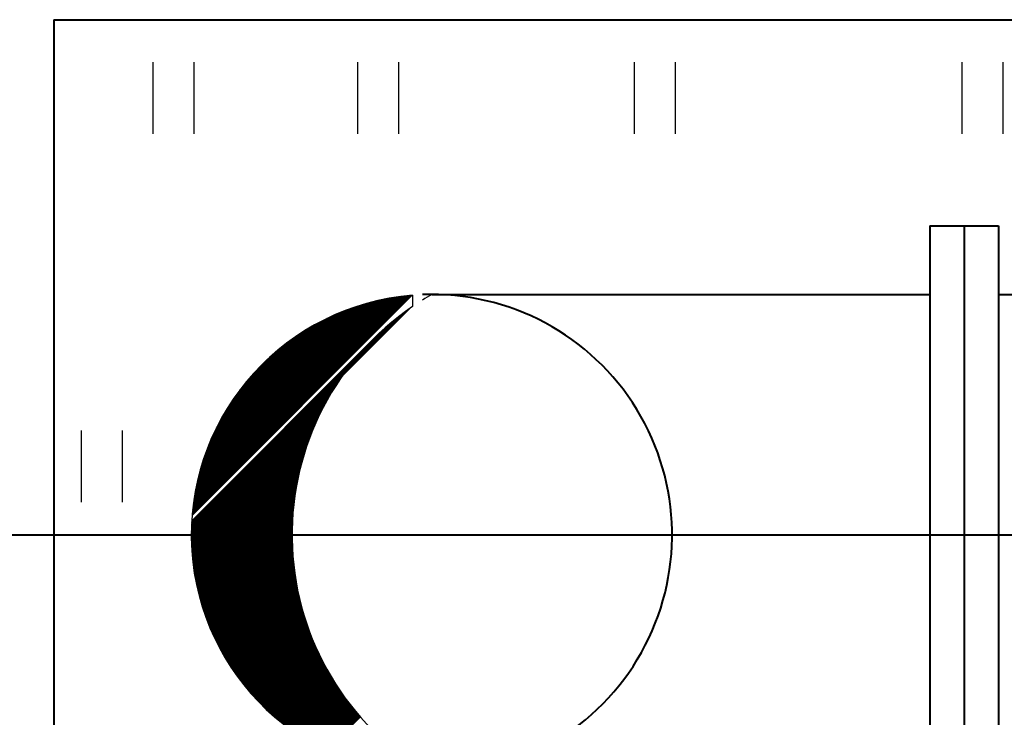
# Model space of a CAD drawing. Header units: millimetres. Extents: x -3143211 to -2549809, y 1060331 to 1341741.
# Tile 13 of 131: x -3052178 to -3048050, y 1085897 to 1088822. Entities that reach past the tile are written whole.
import ezdxf

# ---------------------------------------------------------------- set-up
doc = ezdxf.new("R2010")
doc.units = ezdxf.units.MM
doc.layers.add('7', color=2, linetype='Continuous')
doc.layers.add('8', color=2, linetype='Continuous')

msp = doc.modelspace()

# ---------------------------------------------------------------- linework, layer by layer
at = {"lineweight": 40}
for p, q in [((-3052034.528, 1088821.59191), (-3044258.528, 1088821.59191)), ((-3052034.528, 1088821.59191), (-3052034.528, 1084501.59191)), ((-3048362.528, 1087957.59191), (-3048362.528, 1085365.59191)), ((-3048362.528, 1087957.59191), (-3048074.528, 1087957.59191)), ((-3048218.528, 1087957.59191), (-3048218.528, 1085365.59191)), ((-3048074.528, 1087957.59191), (-3048074.528, 1085365.59191)), ((-3050450.528, 1087669.59191), (-3048362.528, 1087669.59191)), ((-3048074.528, 1087669.59191), (-3047233.11501, 1087669.59191)), ((-3052846.83815, 1086661.59191), (-3030492.82448, 1086661.59191))]:
    msp.add_line(p, q, dxfattribs=at)
at = {"color": 188}
for p, q in [((-3051455.24134, 1086742.92518), (-3050531.86127, 1087666.30525)), ((-3051455.01293, 1086745.69918), (-3050534.63527, 1087666.07684)), ((-3051454.77607, 1086748.48162), (-3050537.41771, 1087665.83998)), ((-3051454.53068, 1086751.2726), (-3050540.20869, 1087665.59459)), ((-3051454.27668, 1086754.07219), (-3050543.00828, 1087665.34059)), ((-3051454.01397, 1086756.88047), (-3050545.81656, 1087665.07788)), ((-3051453.74248, 1086759.69755), (-3050548.63364, 1087664.80639)), ((-3051453.4621, 1086762.52351), (-3050551.4596, 1087664.52601)), ((-3051453.17276, 1086765.35844), (-3050554.29453, 1087664.23667)), ((-3051452.87435, 1086768.20244), (-3050557.13853, 1087663.93826)), ((-3051452.56678, 1086771.05559), (-3050559.99168, 1087663.63069)), ((-3051452.24994, 1086773.91801), (-3050562.8541, 1087663.31385)), ((-3051451.92375, 1086776.78978), (-3050565.72587, 1087662.98766)), ((-3051451.5881, 1086779.67102), (-3050568.60711, 1087662.65201)), ((-3051451.24289, 1086782.56182), (-3050571.49791, 1087662.3068)), ((-3051450.888, 1086785.46229), (-3050574.39838, 1087661.95191)), ((-3051450.52334, 1086788.37254), (-3050577.30863, 1087661.58725)), ((-3051450.14879, 1086791.29267), (-3050580.22876, 1087661.2127)), ((-3051449.76423, 1086794.22281), (-3050583.1589, 1087660.82814)), ((-3051449.36956, 1086797.16306), (-3050586.09916, 1087660.43347)), ((-3051448.96466, 1086800.11355), (-3050589.04964, 1087660.02857)), ((-3051448.5494, 1086803.0744), (-3050592.01049, 1087659.61331)), ((-3051448.12366, 1086806.04572), (-3050594.98181, 1087659.18757)), ((-3051447.68732, 1086809.02765), (-3050597.96374, 1087658.75123)), ((-3051447.24025, 1086812.0203), (-3050600.95639, 1087658.30416)), ((-3051446.78231, 1086815.02382), (-3050603.95991, 1087657.84622)), ((-3051446.31338, 1086818.03834), (-3050606.97443, 1087657.37729)), ((-3051445.83331, 1086821.06399), (-3050610.00008, 1087656.89722)), ((-3051445.34197, 1086824.10092), (-3050613.03701, 1087656.40588)), ((-3051444.8392, 1086827.14927), (-3050616.08536, 1087655.90311)), ((-3051444.32487, 1086830.20919), (-3050619.14528, 1087655.38878)), ((-3051443.79882, 1086833.28082), (-3050622.21691, 1087654.86273)), ((-3051443.2609, 1086836.36433), (-3050625.30042, 1087654.32481)), ((-3051442.71095, 1086839.45986), (-3050628.39595, 1087653.77486)), ((-3051442.1488, 1086842.5676), (-3050631.50369, 1087653.21271)), ((-3051441.57429, 1086845.68769), (-3050634.62378, 1087652.6382)), ((-3051440.98725, 1086848.82031), (-3050637.7564, 1087652.05116)), ((-3051440.38751, 1086851.96564), (-3050640.90173, 1087651.45142)), ((-3051439.77488, 1086855.12385), (-3050644.05994, 1087650.83879)), ((-3051439.14919, 1086858.29513), (-3050647.23122, 1087650.2131)), ((-3051438.51023, 1086861.47967), (-3050650.41576, 1087649.57414)), ((-3051437.85783, 1086864.67766), (-3050653.61375, 1087648.92174)), ((-3051437.19177, 1086867.8893), (-3050656.82539, 1087648.25568)), ((-3051436.51186, 1086871.1148), (-3050660.05089, 1087647.57577)), ((-3051435.81788, 1086874.35436), (-3050663.29045, 1087646.88179)), ((-3051435.10962, 1086877.6082), (-3050666.54429, 1087646.17353)), ((-3051434.38686, 1086880.87655), (-3050669.81264, 1087645.45077)), ((-3051433.64936, 1086884.15963), (-3050673.09572, 1087644.71327)), ((-3051432.8969, 1086887.45767), (-3050676.39376, 1087643.96081)), ((-3051432.12924, 1086890.77092), (-3050679.70702, 1087643.19315)), ((-3051431.34611, 1086894.09964), (-3050683.03573, 1087642.41002)), ((-3051430.54727, 1086897.44406), (-3050686.38015, 1087641.61118)), ((-3051429.73245, 1086900.80446), (-3050689.74055, 1087640.79636)), ((-3051428.90139, 1086904.18111), (-3050693.1172, 1087639.9653)), ((-3051428.05379, 1086907.57429), (-3050696.51038, 1087639.1177)), ((-3051427.18938, 1086910.98429), (-3050699.92038, 1087638.25329)), ((-3051426.30785, 1086914.4114), (-3050703.34749, 1087637.37176)), ((-3051425.40889, 1086917.85595), (-3050706.79204, 1087636.4728)), ((-3051424.49219, 1086921.31823), (-3050710.25432, 1087635.5561)), ((-3051423.55742, 1086924.79858), (-3050713.73467, 1087634.62133)), ((-3051422.60424, 1086928.29735), (-3050717.23344, 1087633.66815)), ((-3051421.6323, 1086931.81488), (-3050720.75097, 1087632.69621)), ((-3051420.64123, 1086935.35153), (-3050724.28762, 1087631.70514)), ((-3051419.63066, 1086938.90768), (-3050727.84377, 1087630.69457)), ((-3051418.60021, 1086942.48372), (-3050731.41981, 1087629.66412)), ((-3051417.54946, 1086946.08005), (-3050735.01614, 1087628.61337)), ((-3051416.478, 1086949.69709), (-3050738.63318, 1087627.54191)), ((-3051415.38541, 1086953.33527), (-3050742.27136, 1087626.44932)), ((-3051414.27122, 1086956.99504), (-3050745.93113, 1087625.33513)), ((-3051413.13498, 1086960.67687), (-3050749.61296, 1087624.19889)), ((-3051457.99556, 1086694.35044), (-3050537.88496, 1087614.46104)), ((-3051457.90644, 1086696.98515), (-3050546.42383, 1087608.46776)), ((-3051457.81015, 1086699.62702), (-3050555.37974, 1087602.05743)), ((-3051457.70663, 1086702.27612), (-3050564.83141, 1087595.15135)), ((-3051457.59582, 1086704.93252), (-3050574.88613, 1087587.64221)), ((-3051411.97619, 1086964.38124), (-3050753.31733, 1087623.0401)), ((-3051410.79437, 1086968.10865), (-3050757.04474, 1087621.85828)), ((-3051409.58897, 1086971.85963), (-3050760.79572, 1087620.65288)), ((-3051408.35947, 1086975.63472), (-3050764.57081, 1087619.42338)), ((-3051407.10529, 1086979.43448), (-3050768.37057, 1087618.1692)), ((-3051405.82584, 1086983.25952), (-3050772.19561, 1087616.88975)), ((-3051404.5205, 1086987.11044), (-3050776.04653, 1087615.58441)), ((-3051403.18864, 1086990.98788), (-3050779.92397, 1087614.25255)), ((-3051401.82959, 1086994.89252), (-3050783.82861, 1087612.8935)), ((-3051400.44263, 1086998.82506), (-3050787.76115, 1087611.50654)), ((-3051399.02705, 1087002.78623), (-3050791.72232, 1087610.09096)), ((-3051397.58206, 1087006.7768), (-3050795.71289, 1087608.64597)), ((-3051396.10688, 1087010.79757), (-3050799.73366, 1087607.17079)), ((-3051394.60065, 1087014.84938), (-3050803.78547, 1087605.66456)), ((-3051393.06249, 1087018.93313), (-3050807.86922, 1087604.1264)), ((-3051391.49147, 1087023.04973), (-3050811.98582, 1087602.55538)), ((-3051389.88662, 1087027.20017), (-3050816.13626, 1087600.95053)), ((-3051388.2469, 1087031.38547), (-3050820.32156, 1087599.31081)), ((-3051386.57123, 1087035.60672), (-3050824.54281, 1087597.63514)), ((-3051384.85847, 1087039.86507), (-3050828.80116, 1087595.92238)), ((-3051383.10741, 1087044.16171), (-3050833.0978, 1087594.17132)), ((-3051381.31677, 1087048.49794), (-3050837.43403, 1087592.38068)), ((-3051379.4852, 1087052.87509), (-3050841.81118, 1087590.54911)), ((-3051377.61127, 1087057.29461), (-3050846.2307, 1087588.67518)), ((-3051375.69344, 1087061.75802), (-3050850.69411, 1087586.75735)), ((-3051373.73011, 1087066.26694), (-3050855.20303, 1087584.79402)), ((-3051371.71954, 1087070.82309), (-3050859.75918, 1087582.78345)), ((-3051457.47765, 1086707.59627), (-3050585.6969, 1087579.37703)), ((-3051457.35207, 1086710.26745), (-3050597.49543, 1087570.12408)), ((-3051457.21899, 1086712.9461), (-3050610.66425, 1087559.50085)), ((-3051457.07837, 1086715.63231), (-3050625.92544, 1087546.78524)), ((-3051369.65989, 1087075.42832), (-3050864.36441, 1087580.7238)), ((-3051367.5492, 1087080.0846), (-3050869.02069, 1087578.61311)), ((-3051365.38535, 1087084.79403), (-3050873.73012, 1087576.44926)), ((-3051363.16609, 1087089.55888), (-3050878.49497, 1087574.23)), ((-3051360.88898, 1087094.38157), (-3050883.31766, 1087571.95289)), ((-3051358.55141, 1087099.26472), (-3050888.20081, 1087569.61532)), ((-3051356.15055, 1087104.21117), (-3050893.14726, 1087567.21446)), ((-3051353.68332, 1087109.22398), (-3050898.16007, 1087564.74723)), ((-3051351.14642, 1087114.30647), (-3050903.24256, 1087562.21033)), ((-3051348.53621, 1087119.46226), (-3050908.39835, 1087559.60012)), ((-3051345.84876, 1087124.6953), (-3050913.63139, 1087556.91267)), ((-3051343.07972, 1087130.00992), (-3050918.94601, 1087554.14363)), ((-3051340.22435, 1087135.41087), (-3050924.34697, 1087551.28826)), ((-3051337.27739, 1087140.90342), (-3050929.83951, 1087548.3413)), ((-3051334.23304, 1087146.49336), (-3050935.42945, 1087545.29695)), ((-3051331.08482, 1087152.18716), (-3050941.12325, 1087542.14872)), ((-3051456.93012, 1086718.32614), (-3050645.02089, 1087530.23538)), ((-3051456.77419, 1086721.02766), (-3050676.66517, 1087501.13667)), ((-3051327.82549, 1087157.99207), (-3050946.92816, 1087538.8894)), ((-3051324.44693, 1087163.91622), (-3050952.85231, 1087535.51084)), ((-3051320.93995, 1087169.96878), (-3050958.90487, 1087532.00386)), ((-3051317.29409, 1087176.16023), (-3050965.09632, 1087528.358)), ((-3051313.49737, 1087182.50253), (-3050971.43862, 1087524.56128)), ((-3051309.53595, 1087189.00954), (-3050977.94563, 1087520.59986)), ((-3051305.3937, 1087195.69737), (-3050984.63346, 1087516.45761)), ((-3051301.05165, 1087202.585), (-3050991.52109, 1087512.11556)), ((-3051296.4872, 1087209.69504), (-3050998.63113, 1087507.55111)), ((-3051291.67309, 1087217.05474), (-3051005.99083, 1087502.737)), ((-3051286.57591, 1087224.6975), (-3051013.63359, 1087497.63982)), ((-3051281.15398, 1087232.66501), (-3051021.6011, 1087492.21789)), ((-3051275.35418, 1087241.0104), (-3051029.94649, 1087486.41809)), ((-3051269.1069, 1087249.80326), (-3051038.73935, 1087480.17081)), ((-3051262.31795, 1087259.13779), (-3051048.07388, 1087473.38186)), ((-3051254.85427, 1087269.14706), (-3051058.08315, 1087465.91818)), ((-3051246.51687, 1087280.03004), (-3051068.96613, 1087457.58078)), ((-3051236.98336, 1087292.10914), (-3051081.04523, 1087448.04727)), ((-3051225.66325, 1087305.97483), (-3051094.91092, 1087436.72716)), ((-3051211.21541, 1087322.96826), (-3051111.90435, 1087422.27932)), ((-3051188.40727, 1087348.32198), (-3051137.25807, 1087399.47118)), ((-3051458.22049, 1086686.48876), (-3050844.33797, 1087300.37128)), ((-3051458.15253, 1086689.10231), (-3050839.28595, 1087307.96889)), ((-3051458.07757, 1086691.72285), (-3050833.96056, 1087315.83986)), ((-3051458.50511, 1086668.38505), (-3050874.05841, 1087252.83175)), ((-3051458.48455, 1086670.95119), (-3050870.29762, 1087259.13812)), ((-3051458.45738, 1086673.52395), (-3050866.39755, 1087265.58378)), ((-3051458.42354, 1086676.10337), (-3050862.34671, 1087272.1802)), ((-3051458.38299, 1086678.68951), (-3050858.13192, 1087278.94058)), ((-3051458.33567, 1086681.28242), (-3050853.73794, 1087285.88015)), ((-3051458.28152, 1086683.88215), (-3050849.14695, 1087293.01672)), ((-3051458.52763, 1086660.72578), (-3050884.60025, 1087234.65316)), ((-3051458.5266, 1086663.27239), (-3050881.20132, 1087240.59768)), ((-3051458.52225, 1086658.18558), (-3050887.8939, 1087228.81393)), ((-3051458.51911, 1086665.82546), (-3050877.69001, 1087246.65457)), ((-3051458.5105, 1086655.65174), (-3050891.0886, 1087223.07364)), ((-3051458.49244, 1086653.12422), (-3050894.19008, 1087217.42657)), ((-3051458.4681, 1086650.60297), (-3050897.20355, 1087211.86752)), ((-3051458.43754, 1086648.08794), (-3050900.1337, 1087206.39178)), ((-3051458.40081, 1086645.57909), (-3050902.98486, 1087200.99505)), ((-3051458.35794, 1086643.07638), (-3050905.76095, 1087195.67337)), ((-3051458.30898, 1086640.57976), (-3050908.46559, 1087190.42314)), ((-3051458.25397, 1086638.08918), (-3050911.10212, 1087185.24103)), ((-3051458.19296, 1086635.60461), (-3050913.6736, 1087180.12396)), ((-3051458.12598, 1086633.126), (-3050916.18289, 1087175.06909)), ((-3051458.05309, 1086630.6533), (-3050918.63263, 1087170.07377)), ((-3051457.97432, 1086628.18649), (-3050921.02526, 1087165.13555)), ((-3051457.88971, 1086625.72552), (-3050923.36307, 1087160.25216)), ((-3051457.7993, 1086623.27035), (-3050925.6482, 1087155.42144)), ((-3051457.70313, 1086620.82093), (-3050927.88265, 1087150.64141)), ((-3051457.60123, 1086618.37724), (-3050930.06828, 1087145.91019)), ((-3051457.49366, 1086615.93923), (-3050932.20685, 1087141.22604)), ((-3051457.38044, 1086613.50686), (-3050934.30001, 1087136.58729)), ((-3051457.26161, 1086611.08011), (-3050936.34932, 1087131.9924)), ((-3051457.13721, 1086608.65892), (-3050938.35623, 1087127.43991)), ((-3051457.00728, 1086606.24327), (-3050940.32213, 1087122.92842)), ((-3051456.87184, 1086603.83312), (-3050942.24832, 1087118.45664)), ((-3051456.73094, 1086601.42844), (-3050944.13605, 1087114.02333)), ((-3051456.58461, 1086599.02918), (-3050945.98649, 1087109.62731)), ((-3051456.43289, 1086596.63532), (-3050947.80073, 1087105.26748)), ((-3051456.2758, 1086594.24682), (-3050949.57986, 1087100.94277)), ((-3051456.11339, 1086591.86365), (-3050951.32485, 1087096.65219)), ((-3051455.94568, 1086589.48578), (-3050953.03668, 1087092.39478)), ((-3051455.77271, 1086587.11317), (-3050954.71625, 1087088.16963)), ((-3051455.5945, 1086584.74579), (-3050956.36443, 1087083.97587)), ((-3051455.4111, 1086582.3836), (-3050957.98204, 1087079.81267)), ((-3051455.22253, 1086580.02659), (-3050959.56988, 1087075.67924)), ((-3051455.02883, 1086577.67471), (-3050961.12871, 1087071.57483)), ((-3051454.83001, 1086575.32794), (-3050962.65924, 1087067.49871)), ((-3051454.62612, 1086572.98625), (-3050964.16218, 1087063.45019)), ((-3051454.41719, 1086570.6496), (-3050965.63818, 1087059.42861)), ((-3051454.20323, 1086568.31797), (-3050967.08788, 1087055.43332)), ((-3051453.98429, 1086565.99132), (-3050968.51189, 1087051.46372)), ((-3051453.76039, 1086563.66964), (-3050969.91081, 1087047.51923)), ((-3051453.53156, 1086561.35289), (-3050971.28518, 1087043.59927)), ((-3051453.29783, 1086559.04104), (-3050972.63556, 1087039.7033)), ((-3051453.05922, 1086556.73406), (-3050973.96246, 1087035.83081)), ((-3051452.81576, 1086554.43194), (-3050975.2664, 1087031.9813)), ((-3051452.56748, 1086552.13463), (-3050976.54784, 1087028.15427)), ((-3051452.3144, 1086549.84212), (-3050977.80726, 1087024.34926)), ((-3051452.05656, 1086547.55438), (-3050979.04511, 1087020.56583)), ((-3051451.79397, 1086545.27139), (-3050980.26182, 1087016.80353)), ((-3051451.52667, 1086542.99311), (-3050981.45781, 1087013.06196)), ((-3051451.25467, 1086540.71952), (-3050982.63348, 1087009.34071)), ((-3051450.97801, 1086538.45059), (-3050983.78923, 1087005.63938)), ((-3051450.69671, 1086536.18631), (-3050984.92542, 1087001.9576)), ((-3051450.41079, 1086533.92665), (-3050986.04243, 1086998.295)), ((-3051450.12027, 1086531.67158), (-3050987.14061, 1086994.65124)), ((-3051449.82519, 1086529.42107), (-3050988.22031, 1086991.02596)), ((-3051449.52556, 1086527.17512), (-3050989.28184, 1086987.41884)), ((-3051449.22141, 1086524.93368), (-3050990.32554, 1086983.82956)), ((-3051448.91276, 1086522.69675), (-3050991.35171, 1086980.2578)), ((-3051448.59964, 1086520.46429), (-3050992.36066, 1086976.70327)), ((-3051448.28206, 1086518.23628), (-3050993.35268, 1086973.16567)), ((-3051447.96005, 1086516.01271), (-3050994.32805, 1086969.64471)), ((-3051447.63363, 1086513.79354), (-3050995.28704, 1086966.14013)), ((-3051447.30283, 1086511.57876), (-3050996.22994, 1086962.65165)), ((-3051446.96766, 1086509.36835), (-3050997.15698, 1086959.17902)), ((-3051446.62814, 1086507.16228), (-3050998.06844, 1086955.72199)), ((-3051446.2843, 1086504.96053), (-3050998.96454, 1086952.28029)), ((-3051445.93616, 1086502.76309), (-3050999.84554, 1086948.85371)), ((-3051445.58374, 1086500.56993), (-3051000.71166, 1086945.44201)), ((-3051445.22706, 1086498.38103), (-3051001.56313, 1086942.04495)), ((-3051444.86613, 1086496.19637), (-3051002.40017, 1086938.66233)), ((-3051444.50099, 1086494.01593), (-3051003.22299, 1086935.29392)), ((-3051444.13164, 1086491.83969), (-3051004.0318, 1086931.93953)), ((-3051443.75811, 1086489.66764), (-3051004.82681, 1086928.59894)), ((-3051443.38042, 1086487.49974), (-3051005.6082, 1086925.27196)), ((-3051442.99858, 1086485.33599), (-3051006.37619, 1086921.95839)), ((-3051442.61262, 1086483.17637), (-3051007.13094, 1086918.65805)), ((-3051442.22256, 1086481.02085), (-3051007.87265, 1086915.37076)), ((-3051441.82841, 1086478.86942), (-3051008.60149, 1086912.09633)), ((-3051441.43019, 1086476.72205), (-3051009.31764, 1086908.8346)), ((-3051441.02791, 1086474.57874), (-3051010.02127, 1086905.58538)), ((-3051440.62161, 1086472.43946), (-3051010.71254, 1086902.34853)), ((-3051440.21129, 1086470.3042), (-3051011.39162, 1086899.12386)), ((-3051439.79697, 1086468.17293), (-3051012.05867, 1086895.91124)), ((-3051439.37868, 1086466.04564), (-3051012.71383, 1086892.71049)), ((-3051438.95642, 1086463.92232), (-3051013.35726, 1086889.52147)), ((-3051438.53021, 1086461.80294), (-3051013.98911, 1086886.34404)), ((-3051438.10008, 1086459.68749), (-3051014.60952, 1086883.17804)), ((-3051437.66603, 1086457.57595), (-3051015.21864, 1086880.02334)), ((-3051437.22809, 1086455.46831), (-3051015.81659, 1086876.8798)), ((-3051436.78627, 1086453.36454), (-3051016.40353, 1086873.74728)), ((-3051436.34058, 1086451.26464), (-3051016.97957, 1086870.62566)), ((-3051435.89105, 1086449.16859), (-3051017.54484, 1086867.5148)), ((-3051435.43769, 1086447.07637), (-3051018.09948, 1086864.41458)), ((-3051434.98051, 1086444.98797), (-3051018.64361, 1086861.32487)), ((-3051434.51953, 1086442.90336), (-3051019.17734, 1086858.24555)), ((-3051434.05476, 1086440.82254), (-3051019.7008, 1086855.1765)), ((-3051433.58623, 1086438.74549), (-3051020.2141, 1086852.11762)), ((-3051433.11394, 1086436.6722), (-3051020.71736, 1086849.06878)), ((-3051432.63791, 1086434.60264), (-3051021.21068, 1086846.02987)), ((-3051432.15816, 1086432.53681), (-3051021.69418, 1086843.00078)), ((-3051431.67469, 1086430.47469), (-3051022.16797, 1086839.98141)), ((-3051431.18753, 1086428.41626), (-3051022.63214, 1086836.97166)), ((-3051430.69669, 1086426.36152), (-3051023.0868, 1086833.97141)), ((-3051430.20219, 1086424.31044), (-3051023.53206, 1086830.98057)), ((-3051429.70402, 1086422.26302), (-3051023.968, 1086827.99904)), ((-3051429.20222, 1086420.21924), (-3051024.39473, 1086825.02673)), ((-3051428.6968, 1086418.17908), (-3051024.81235, 1086822.06353)), ((-3051428.18776, 1086416.14253), (-3051025.22093, 1086819.10936)), ((-3051427.67512, 1086414.10958), (-3051025.62059, 1086816.16412)), ((-3051427.1589, 1086412.08022), (-3051026.0114, 1086813.22772)), ((-3051426.63911, 1086410.05443), (-3051026.39346, 1086810.30008)), ((-3051426.11576, 1086408.03219), (-3051026.76684, 1086807.38111)), ((-3051425.58886, 1086406.01351), (-3051027.13165, 1086804.47072)), ((-3051425.05843, 1086403.99835), (-3051027.48795, 1086801.56884)), ((-3051424.52448, 1086401.98672), (-3051027.83583, 1086798.67537)), ((-3051423.98703, 1086399.97859), (-3051028.17537, 1086795.79024)), ((-3051423.44607, 1086397.97396), (-3051028.50666, 1086792.91337)), ((-3051422.90164, 1086395.97281), (-3051028.82976, 1086790.04469)), ((-3051422.35374, 1086393.97513), (-3051029.14476, 1086787.18411)), ((-3051421.80237, 1086391.9809), (-3051029.45172, 1086784.33156)), ((-3051421.24757, 1086389.99013), (-3051029.75073, 1086781.48697)), ((-3051420.68932, 1086388.00279), (-3051030.04185, 1086778.65026)), ((-3051420.12766, 1086386.01886), (-3051030.32516, 1086775.82137)), ((-3051419.56259, 1086384.03835), (-3051030.60072, 1086773.00022)), ((-3051418.99411, 1086382.06124), (-3051030.86861, 1086770.18674)), ((-3051418.42225, 1086380.08752), (-3051031.12889, 1086767.38088)), ((-3051417.84702, 1086378.11717), (-3051031.38163, 1086764.58255)), ((-3051417.26841, 1086376.15019), (-3051031.6269, 1086761.79171)), ((-3051416.68646, 1086374.18656), (-3051031.86475, 1086759.00827)), ((-3051416.10116, 1086372.22627), (-3051032.09525, 1086756.23218)), ((-3051415.51253, 1086370.26932), (-3051032.31847, 1086753.46338)), ((-3051414.92058, 1086368.31568), (-3051032.53446, 1086750.7018)), ((-3051414.32533, 1086366.36535), (-3051032.74329, 1086747.94739)), ((-3051413.72677, 1086364.41833), (-3051032.94501, 1086745.20008)), ((-3051413.12492, 1086362.47459), (-3051033.13969, 1086742.45982)), ((-3051412.5198, 1086360.53413), (-3051033.32737, 1086739.72655)), ((-3051411.9114, 1086358.59694), (-3051033.50813, 1086737.00022)), ((-3051411.29976, 1086356.663), (-3051033.682, 1086734.28076)), ((-3051410.68486, 1086354.73232), (-3051033.84905, 1086731.56812)), ((-3051410.06673, 1086352.80486), (-3051034.00934, 1086728.86225)), ((-3051409.44536, 1086350.88064), (-3051034.16291, 1086726.1631)), ((-3051408.82079, 1086348.95963), (-3051034.30982, 1086723.47061)), ((-3051408.193, 1086347.04184), (-3051034.45011, 1086720.78473)), ((-3051407.56202, 1086345.12723), (-3051034.58385, 1086718.10541)), ((-3051406.92785, 1086343.21582), (-3051034.71107, 1086715.4326)), ((-3051406.2905, 1086341.30758), (-3051034.83183, 1086712.76625)), ((-3051405.64998, 1086339.40252), (-3051034.94619, 1086710.10631)), ((-3051405.0063, 1086337.50061), (-3051035.05417, 1086707.45274)), ((-3051404.35948, 1086335.60185), (-3051035.15584, 1086704.80549)), ((-3051403.70951, 1086333.70624), (-3051035.25124, 1086702.1645)), ((-3051403.05641, 1086331.81375), (-3051035.34042, 1086699.52975)), ((-3051402.40019, 1086329.92439), (-3051035.42341, 1086696.90117)), ((-3051401.74085, 1086328.03814), (-3051035.50027, 1086694.27872)), ((-3051401.07841, 1086326.155), (-3051035.57104, 1086691.66237)), ((-3051400.41287, 1086324.27495), (-3051035.63576, 1086689.05206)), ((-3051399.74425, 1086322.39799), (-3051035.69448, 1086686.44776)), ((-3051399.07255, 1086320.52411), (-3051035.74723, 1086683.84942)), ((-3051398.39778, 1086318.6533), (-3051035.79406, 1086681.25701)), ((-3051397.71994, 1086316.78554), (-3051035.83502, 1086678.67047)), ((-3051397.03906, 1086314.92085), (-3051035.87013, 1086676.08977)), ((-3051396.35512, 1086313.05919), (-3051035.89944, 1086673.51488)), ((-3051395.66816, 1086311.20058), (-3051035.92299, 1086670.94574)), ((-3051394.97816, 1086309.34499), (-3051035.94082, 1086668.38232)), ((-3051394.28515, 1086307.49242), (-3051035.95297, 1086665.82459)), ((-3051393.58912, 1086305.64286), (-3051035.95947, 1086663.27251)), ((-3051392.89009, 1086303.79631), (-3051035.96037, 1086660.72603)), ((-3051392.18806, 1086301.95275), (-3051035.95569, 1086658.18512)), ((-3051391.48305, 1086300.11218), (-3051035.94548, 1086655.64975)), ((-3051390.77506, 1086298.27459), (-3051035.92977, 1086653.11988)), ((-3051390.06409, 1086296.43997), (-3051035.90859, 1086650.59547)), ((-3051389.35016, 1086294.60831), (-3051035.88199, 1086648.07649)), ((-3051388.63327, 1086292.77962), (-3051035.84999, 1086645.5629)), ((-3051387.91343, 1086290.95387), (-3051035.81263, 1086643.05467)), ((-3051387.19065, 1086289.13107), (-3051035.76994, 1086640.55178)), ((-3051386.46494, 1086287.3112), (-3051035.72197, 1086638.05417)), ((-3051385.7363, 1086285.49425), (-3051035.66873, 1086635.56182)), ((-3051385.00473, 1086283.68023), (-3051035.61026, 1086633.07471)), ((-3051384.27026, 1086281.86912), (-3051035.5466, 1086630.59279)), ((-3051383.53288, 1086280.06092), (-3051035.47777, 1086628.11603)), ((-3051382.7926, 1086278.25561), (-3051035.40381, 1086625.64441)), ((-3051382.04943, 1086276.4532), (-3051035.32474, 1086623.17789)), ((-3051381.30338, 1086274.65367), (-3051035.24061, 1086620.71644)), ((-3051380.55444, 1086272.85702), (-3051035.15143, 1086618.26003)), ((-3051379.80264, 1086271.06324), (-3051035.05724, 1086615.80864)), ((-3051379.04797, 1086269.27232), (-3051034.95806, 1086613.36223)), ((-3051378.29045, 1086267.48426), (-3051034.85394, 1086610.92077)), ((-3051377.53007, 1086265.69905), (-3051034.74488, 1086608.48424)), ((-3051376.76686, 1086263.91668), (-3051034.63093, 1086606.05261)), ((-3051376.0008, 1086262.13715), (-3051034.51211, 1086603.62584)), ((-3051375.23191, 1086260.36046), (-3051034.38845, 1086601.20392)), ((-3051374.4602, 1086258.58658), (-3051034.25998, 1086598.78681)), ((-3051373.68567, 1086256.81553), (-3051034.12672, 1086596.37449)), ((-3051372.90833, 1086255.04729), (-3051033.98869, 1086593.96692)), ((-3051372.12818, 1086253.28185), (-3051033.84594, 1086591.5641)), ((-3051371.34524, 1086251.51921), (-3051033.69847, 1086589.16598)), ((-3051370.5595, 1086249.75936), (-3051033.54632, 1086586.77254)), ((-3051369.77097, 1086248.00231), (-3051033.38952, 1086584.38376)), ((-3051368.97967, 1086246.24803), (-3051033.22809, 1086581.99961)), ((-3051368.18558, 1086244.49652), (-3051033.06205, 1086579.62006)), ((-3051367.38873, 1086242.74779), (-3051032.89142, 1086577.2451)), ((-3051366.58912, 1086241.00182), (-3051032.71624, 1086574.8747)), ((-3051365.78675, 1086239.2586), (-3051032.53653, 1086572.50883)), ((-3051364.98163, 1086237.51814), (-3051032.3523, 1086570.14747)), ((-3051364.17376, 1086235.78042), (-3051032.16359, 1086567.7906)), ((-3051363.36316, 1086234.04545), (-3051031.97042, 1086565.43818)), ((-3051362.54982, 1086232.3132), (-3051031.77281, 1086563.09021)), ((-3051361.73375, 1086230.58369), (-3051031.57078, 1086560.74666)), ((-3051360.91496, 1086228.85689), (-3051031.36435, 1086558.4075)), ((-3051360.09345, 1086227.13282), (-3051031.15356, 1086556.07271)), ((-3051359.26923, 1086225.41146), (-3051030.93841, 1086553.74227)), ((-3051358.4423, 1086223.6928), (-3051030.71893, 1086551.41616)), ((-3051357.61267, 1086221.97684), (-3051030.49515, 1086549.09436)), ((-3051356.78034, 1086220.26358), (-3051030.26709, 1086546.77684)), ((-3051355.94533, 1086218.55301), (-3051030.03475, 1086544.46359)), ((-3051355.10763, 1086216.84513), (-3051029.79818, 1086542.15458)), ((-3051354.26725, 1086215.13993), (-3051029.55738, 1086539.84979)), ((-3051353.42419, 1086213.4374), (-3051029.31238, 1086537.54921)), ((-3051352.57847, 1086211.73754), (-3051029.0632, 1086535.2528)), ((-3051351.73008, 1086210.04034), (-3051028.80986, 1086532.96056)), ((-3051350.87903, 1086208.34581), (-3051028.55237, 1086530.67246)), ((-3051350.02532, 1086206.65393), (-3051028.29076, 1086528.38849)), ((-3051349.16897, 1086204.9647), (-3051028.02505, 1086526.10862)), ((-3051348.30997, 1086203.27811), (-3051027.75526, 1086523.83283)), ((-3051347.44833, 1086201.59417), (-3051027.4814, 1086521.5611)), ((-3051346.58406, 1086199.91286), (-3051027.20349, 1086519.29342)), ((-3051345.71715, 1086198.23418), (-3051026.92156, 1086517.02977)), ((-3051344.84762, 1086196.55813), (-3051026.63562, 1086514.77013)), ((-3051343.97547, 1086194.88469), (-3051026.34568, 1086512.51448)), ((-3051343.1007, 1086193.21388), (-3051026.05178, 1086510.2628)), ((-3051342.22332, 1086191.54567), (-3051025.75392, 1086508.01507)), ((-3051341.34333, 1086189.88008), (-3051025.45212, 1086505.77129)), ((-3051340.46074, 1086188.21709), (-3051025.14641, 1086503.53142)), ((-3051339.57555, 1086186.55669), (-3051024.83679, 1086501.29545)), ((-3051338.68776, 1086184.89889), (-3051024.52328, 1086499.06337)), ((-3051337.79739, 1086183.24368), (-3051024.20591, 1086496.83516)), ((-3051336.90443, 1086181.59105), (-3051023.88469, 1086494.6108)), ((-3051336.00889, 1086179.94101), (-3051023.55963, 1086492.39027)), ((-3051335.11078, 1086178.29354), (-3051023.23076, 1086490.17356)), ((-3051334.21009, 1086176.64865), (-3051022.89808, 1086487.96065)), ((-3051333.30683, 1086175.00632), (-3051022.56162, 1086485.75153)), ((-3051332.40101, 1086173.36655), (-3051022.22139, 1086483.54617)), ((-3051331.49263, 1086171.72935), (-3051021.87741, 1086481.34457)), ((-3051330.58169, 1086170.0947), (-3051021.52969, 1086479.14671)), ((-3051329.6682, 1086168.46261), (-3051021.17825, 1086476.95257)), ((-3051328.75217, 1086166.83306), (-3051020.8231, 1086474.76213)), ((-3051327.83358, 1086165.20606), (-3051020.46426, 1086472.57539)), ((-3051326.91246, 1086163.58159), (-3051020.10174, 1086470.39232)), ((-3051325.98881, 1086161.95967), (-3051019.73556, 1086468.21291)), ((-3051325.06262, 1086160.34027), (-3051019.36574, 1086466.03715)), ((-3051324.1339, 1086158.7234), (-3051018.99228, 1086463.86502)), ((-3051323.20266, 1086157.10906), (-3051018.61521, 1086461.69651)), ((-3051322.2689, 1086155.49724), (-3051018.23454, 1086459.5316)), ((-3051321.33262, 1086153.88794), (-3051017.85028, 1086457.37028)), ((-3051320.39382, 1086152.28115), (-3051017.46244, 1086455.21253)), ((-3051319.45252, 1086150.67686), (-3051017.07104, 1086453.05834)), ((-3051318.50871, 1086149.07509), (-3051016.6761, 1086450.9077)), ((-3051317.5624, 1086147.47582), (-3051016.27763, 1086448.76059)), ((-3051316.61359, 1086145.87904), (-3051015.87564, 1086446.61699)), ((-3051315.66228, 1086144.28477), (-3051015.47014, 1086444.47691)), ((-3051314.70848, 1086142.69298), (-3051015.06115, 1086442.34031)), ((-3051313.75219, 1086141.10368), (-3051014.64868, 1086440.20719)), ((-3051312.79342, 1086139.51687), (-3051014.23275, 1086438.07754)), ((-3051311.83217, 1086137.93254), (-3051013.81337, 1086435.95134)), ((-3051310.86843, 1086136.35069), (-3051013.39054, 1086433.82858)), ((-3051309.90223, 1086134.77131), (-3051012.9643, 1086431.70924)), ((-3051308.93355, 1086133.19441), (-3051012.53463, 1086429.59332)), ((-3051307.9624, 1086131.61997), (-3051012.10157, 1086427.4808)), ((-3051306.98878, 1086130.048), (-3051011.66512, 1086425.37167)), ((-3051306.01271, 1086128.47849), (-3051011.22529, 1086423.26591)), ((-3051305.03417, 1086126.91144), (-3051010.7821, 1086421.16352)), ((-3051304.05318, 1086125.34685), (-3051010.33556, 1086419.06448)), ((-3051303.06974, 1086123.78471), (-3051009.88567, 1086416.96877)), ((-3051302.08385, 1086122.22502), (-3051009.43246, 1086414.8764)), ((-3051301.09551, 1086120.66777), (-3051008.97594, 1086412.78734)), ((-3051300.10472, 1086119.11297), (-3051008.51611, 1086410.70158)), ((-3051299.1115, 1086117.56061), (-3051008.05299, 1086408.61912)), ((-3051298.11583, 1086116.01069), (-3051007.58658, 1086406.53994)), ((-3051297.11774, 1086114.4632), (-3051007.11691, 1086404.46403)), ((-3051296.11721, 1086112.91815), (-3051006.64398, 1086402.39137)), ((-3051295.11425, 1086111.37552), (-3051006.16781, 1086400.32197)), ((-3051294.10886, 1086109.83532), (-3051005.68839, 1086398.2558)), ((-3051293.10105, 1086108.29755), (-3051005.20575, 1086396.19285)), ((-3051292.09082, 1086106.76219), (-3051004.7199, 1086394.13312)), ((-3051291.07818, 1086105.22926), (-3051004.23085, 1086392.07658)), ((-3051290.06311, 1086103.69874), (-3051003.7386, 1086390.02325)), ((-3051289.04564, 1086102.17063), (-3051003.24318, 1086387.97309)), ((-3051288.02575, 1086100.64493), (-3051002.74458, 1086385.9261)), ((-3051287.00346, 1086099.12164), (-3051002.24282, 1086383.88228)), ((-3051285.97876, 1086097.60075), (-3051001.73791, 1086381.8416)), ((-3051284.95166, 1086096.08227), (-3051001.22986, 1086379.80407)), ((-3051283.92216, 1086094.56618), (-3051000.71868, 1086377.76966)), ((-3051282.89026, 1086093.0525), (-3051000.20439, 1086375.73837)), ((-3051281.85597, 1086091.5412), (-3050999.68698, 1086373.7102)), ((-3051280.81929, 1086090.0323), (-3050999.16647, 1086371.68512)), ((-3051279.78021, 1086088.52579), (-3050998.64288, 1086369.66313)), ((-3051278.73875, 1086087.02167), (-3050998.1162, 1086367.64422)), ((-3051277.6949, 1086085.51994), (-3050997.58646, 1086365.62838)), ((-3051276.64867, 1086084.02058), (-3050997.05365, 1086363.6156)), ((-3051275.60006, 1086082.52361), (-3050996.5178, 1086361.60587)), ((-3051274.54907, 1086081.02901), (-3050995.9789, 1086359.59918)), ((-3051273.49571, 1086079.53679), (-3050995.43697, 1086357.59553)), ((-3051272.43997, 1086078.04695), (-3050994.89202, 1086355.59489)), ((-3051271.38186, 1086076.55948), (-3050994.34406, 1086353.59727)), ((-3051270.32138, 1086075.07437), (-3050993.79309, 1086351.60266)), ((-3051269.25853, 1086073.59163), (-3050993.23913, 1086349.61104)), ((-3051268.19332, 1086072.11126), (-3050992.68218, 1086347.6224)), ((-3051267.12574, 1086070.63325), (-3050992.12225, 1086345.63674)), ((-3051266.0558, 1086069.15761), (-3050991.55936, 1086343.65405)), ((-3051264.98351, 1086067.68432), (-3050990.9935, 1086341.67432)), ((-3051263.90885, 1086066.21339), (-3050990.4247, 1086339.69754)), ((-3051262.83185, 1086064.74481), (-3050989.85295, 1086337.7237)), ((-3051261.75249, 1086063.27858), (-3050989.27827, 1086335.7528)), ((-3051260.67077, 1086061.81471), (-3050988.70067, 1086333.78482)), ((-3051259.58671, 1086060.35319), (-3050988.12015, 1086331.81975)), ((-3051258.50031, 1086058.89401), (-3050987.53672, 1086329.85759)), ((-3051257.41155, 1086057.43718), (-3050986.9504, 1086327.89834)), ((-3051256.32045, 1086055.98269), (-3050986.36118, 1086325.94197)), ((-3051255.22702, 1086054.53055), (-3050985.76907, 1086323.98849)), ((-3051254.13124, 1086053.08074), (-3050985.1741, 1086322.03788)), ((-3051253.03312, 1086051.63328), (-3050984.57625, 1086320.09014)), ((-3051251.93267, 1086050.18815), (-3050983.97555, 1086318.14526)), ((-3051250.82988, 1086048.74535), (-3050983.372, 1086316.20323)), ((-3051249.72476, 1086047.30489), (-3050982.7656, 1086314.26404)), ((-3051248.6173, 1086045.86676), (-3050982.15637, 1086312.32769)), ((-3051247.50752, 1086044.43095), (-3050981.54431, 1086310.39417)), ((-3051246.39541, 1086042.99748), (-3050980.92943, 1086308.46346)), ((-3051245.28097, 1086041.56633), (-3050980.31173, 1086306.53557)), ((-3051244.16421, 1086040.13751), (-3050979.69124, 1086304.61048)), ((-3051243.04512, 1086038.71101), (-3050979.06794, 1086302.68819)), ((-3051241.92371, 1086037.28684), (-3050978.44186, 1086300.76869)), ((-3051240.79999, 1086035.86498), (-3050977.81299, 1086298.85197)), ((-3051239.67394, 1086034.44544), (-3050977.18135, 1086296.93803)), ((-3051238.54557, 1086033.02823), (-3050976.54694, 1086295.02686)), ((-3051237.41489, 1086031.61332), (-3050975.90977, 1086293.11844)), ((-3051236.2819, 1086030.20073), (-3050975.26985, 1086291.21278)), ((-3051235.14659, 1086028.79046), (-3050974.62718, 1086289.30986)), ((-3051234.00896, 1086027.3825), (-3050973.98177, 1086287.40969)), ((-3051232.86903, 1086025.97684), (-3050973.33363, 1086285.51225)), ((-3051231.72679, 1086024.5735), (-3050972.68276, 1086283.61753)), ((-3051230.58224, 1086023.17247), (-3050972.02918, 1086281.72553)), ((-3051229.43538, 1086021.77374), (-3050971.37288, 1086279.83624)), ((-3051228.28622, 1086020.37732), (-3050970.71388, 1086277.94966)), ((-3051227.13475, 1086018.9832), (-3050970.05218, 1086276.06577)), ((-3051225.98098, 1086017.59139), (-3050969.38779, 1086274.18458)), ((-3051224.82491, 1086016.20188), (-3050968.72072, 1086272.30607)), ((-3051223.66654, 1086014.81466), (-3050968.05096, 1086270.43024)), ((-3051222.50586, 1086013.42975), (-3050967.37854, 1086268.55708)), ((-3051221.34289, 1086012.04714), (-3050966.70345, 1086266.68658)), ((-3051220.17762, 1086010.66683), (-3050966.0257, 1086264.81875)), ((-3051219.01005, 1086009.28881), (-3050965.3453, 1086262.95356)), ((-3051217.84019, 1086007.91309), (-3050964.66225, 1086261.09103)), ((-3051216.66803, 1086006.53966), (-3050963.97656, 1086259.23113)), ((-3051215.49358, 1086005.16853), (-3050963.28824, 1086257.37387)), ((-3051214.31684, 1086003.79969), (-3050962.5973, 1086255.51923)), ((-3051213.1378, 1086002.43314), (-3050961.90373, 1086253.66721)), ((-3051211.95648, 1086001.06888), (-3050961.20754, 1086251.81781)), ((-3051210.77286, 1085999.70691), (-3050960.50875, 1086249.97102)), ((-3051209.58696, 1085998.34723), (-3050959.80735, 1086248.12684)), ((-3051208.39876, 1085996.98984), (-3050959.10336, 1086246.28525)), ((-3051207.20828, 1085995.63474), (-3050958.39677, 1086244.44625)), ((-3051206.01551, 1085994.28192), (-3050957.6876, 1086242.60983)), ((-3051204.82046, 1085992.93139), (-3050956.97585, 1086240.776)), ((-3051203.62312, 1085991.58315), (-3050956.26153, 1086238.94474)), ((-3051202.4235, 1085990.23719), (-3050955.54464, 1086237.11604)), ((-3051201.22159, 1085988.89351), (-3050954.82518, 1086235.28991)), ((-3051200.0174, 1085987.55212), (-3050954.10317, 1086233.46634)), ((-3051198.81092, 1085986.213), (-3050953.37861, 1086231.64532)), ((-3051197.60217, 1085984.87617), (-3050952.6515, 1086229.82684)), ((-3051196.39113, 1085983.54163), (-3050951.92186, 1086228.0109)), ((-3051195.17782, 1085982.20936), (-3050951.18967, 1086226.1975)), ((-3051193.96222, 1085980.87937), (-3050950.45496, 1086224.38663)), ((-3051192.74434, 1085979.55166), (-3050949.71773, 1086222.57828)), ((-3051191.52419, 1085978.22623), (-3050948.97798, 1086220.77245)), ((-3051190.30176, 1085976.90308), (-3050948.23571, 1086218.96913)), ((-3051189.07704, 1085975.58221), (-3050947.49094, 1086217.16832)), ((-3051187.85006, 1085974.26361), (-3050946.74366, 1086215.37001)), ((-3051186.62079, 1085972.94729), (-3050945.99389, 1086213.5742)), ((-3051185.38925, 1085971.63325), (-3050945.24162, 1086211.78088)), ((-3051184.15543, 1085970.32149), (-3050944.48687, 1086209.99005)), ((-3051182.91933, 1085969.012), (-3050943.72963, 1086208.2017)), ((-3051181.68096, 1085967.70478), (-3050942.96992, 1086206.41583)), ((-3051180.44032, 1085966.39984), (-3050942.20774, 1086204.63242)), ((-3051179.1974, 1085965.09718), (-3050941.44309, 1086202.85149)), ((-3051177.9522, 1085963.79679), (-3050940.67597, 1086201.07302)), ((-3051176.70473, 1085962.49867), (-3050939.9064, 1086199.297)), ((-3051175.45499, 1085961.20283), (-3050939.13438, 1086197.52344)), ((-3051174.20297, 1085959.90927), (-3050938.35991, 1086195.75233)), ((-3051172.94868, 1085958.61797), (-3050937.583, 1086193.98365)), ((-3051171.69212, 1085957.32895), (-3050936.80365, 1086192.21742)), ((-3051170.43328, 1085956.04221), (-3050936.02187, 1086190.45362)), ((-3051169.17217, 1085954.75773), (-3050935.23766, 1086188.69225)), ((-3051167.90879, 1085953.47553), (-3050934.45102, 1086186.9333)), ((-3051166.64313, 1085952.1956), (-3050933.66197, 1086185.17677)), ((-3051165.3752, 1085950.91795), (-3050932.8705, 1086183.42265)), ((-3051164.105, 1085949.64257), (-3050932.07662, 1086181.67095)), ((-3051162.83252, 1085948.36946), (-3050931.28033, 1086179.92165)), ((-3051161.55777, 1085947.09862), (-3050930.48164, 1086178.17475)), ((-3051160.28075, 1085945.83006), (-3050929.68056, 1086176.43025)), ((-3051159.00146, 1085944.56377), (-3050928.87708, 1086174.68814)), ((-3051157.71989, 1085943.29975), (-3050928.07122, 1086172.94842)), ((-3051156.43605, 1085942.03801), (-3050927.26297, 1086171.21109)), ((-3051155.14994, 1085940.77853), (-3050926.45235, 1086169.47613)), ((-3051153.86155, 1085939.52134), (-3050925.63934, 1086167.74355)), ((-3051152.57089, 1085938.26641), (-3050924.82397, 1086166.01333)), ((-3051151.27796, 1085937.01376), (-3050924.00623, 1086164.28549)), ((-3051149.98275, 1085935.76338), (-3050923.18613, 1086162.56001)), ((-3051148.68527, 1085934.51528), (-3050922.36367, 1086160.83688)), ((-3051147.38552, 1085933.26945), (-3050921.53885, 1086159.11611)), ((-3051146.08349, 1085932.0259), (-3050920.71169, 1086157.39769)), ((-3051144.77918, 1085930.78462), (-3050919.88218, 1086155.68162)), ((-3051143.4726, 1085929.54561), (-3050919.05033, 1086153.96789)), ((-3051142.16375, 1085928.30888), (-3050918.21614, 1086152.25649)), ((-3051140.85261, 1085927.07443), (-3050917.37961, 1086150.54743)), ((-3051139.53921, 1085925.84225), (-3050916.54076, 1086148.8407)), ((-3051138.22352, 1085924.61235), (-3050915.69958, 1086147.1363)), ((-3051136.90556, 1085923.38473), (-3050914.85607, 1086145.43422)), ((-3051135.58532, 1085922.15938), (-3050914.01025, 1086143.73446)), ((-3051134.26281, 1085920.93631), (-3050913.16211, 1086142.03701)), ((-3051132.93801, 1085919.71552), (-3050912.31167, 1086140.34187)), ((-3051131.61094, 1085918.49701), (-3050911.45891, 1086138.64904)), ((-3051130.28159, 1085917.28078), (-3050910.60385, 1086136.95852)), ((-3051128.94996, 1085916.06683), (-3050909.7465, 1086135.27029)), ((-3051127.61605, 1085914.85516), (-3050908.88684, 1086133.58436)), ((-3051126.27985, 1085913.64577), (-3050908.0249, 1086131.90072)), ((-3051124.94138, 1085912.43866), (-3050907.16066, 1086130.21937)), ((-3051123.60062, 1085911.23383), (-3050906.29414, 1086128.54031)), ((-3051122.25758, 1085910.03128), (-3050905.42534, 1086126.86353)), ((-3051120.91225, 1085908.83102), (-3050904.55426, 1086125.18902)), ((-3051119.56465, 1085907.63305), (-3050903.6809, 1086123.51679)), ((-3051118.21475, 1085906.43736), (-3050902.80528, 1086121.84683)), ((-3051116.86257, 1085905.24395), (-3050901.92738, 1086120.17914)), ((-3051115.50811, 1085904.05283), (-3050901.04723, 1086118.51372)), ((-3051114.15136, 1085902.864), (-3050900.16481, 1086116.85055)), ((-3051112.79232, 1085901.67746), (-3050899.28013, 1086115.18964)), ((-3051111.43099, 1085900.4932), (-3050898.3932, 1086113.53099)), ((-3051110.06737, 1085899.31124), (-3050897.50402, 1086111.87458)), ((-3051108.70146, 1085898.13156), (-3050896.61259, 1086110.22043)), ((-3051107.33325, 1085896.95418), (-3050895.71892, 1086108.56852)), ((-3051105.96276, 1085895.77909), (-3050894.823, 1086106.91885)), ((-3051104.58997, 1085894.60629), (-3050893.92485, 1086105.27141)), ((-3051103.21489, 1085893.43579), (-3050893.02447, 1086103.62622)), ((-3051101.83751, 1085892.26758), (-3050892.12185, 1086101.98325)), ((-3051100.45784, 1085891.10167), (-3050891.217, 1086100.34251)), ((-3051099.07587, 1085889.93806), (-3050890.30993, 1086098.704)), ((-3051097.6916, 1085888.77675), (-3050889.40064, 1086097.06771)), ((-3051096.30503, 1085887.61773), (-3050888.48912, 1086095.43364)), ((-3051094.91616, 1085886.46102), (-3050887.5754, 1086093.80178)), ((-3051093.52499, 1085885.3066), (-3050886.65945, 1086092.17214)), ((-3051092.13151, 1085884.1545), (-3050885.7413, 1086090.5447)), ((-3051090.73573, 1085883.00469), (-3050884.82094, 1086088.91948)), ((-3051089.33765, 1085881.85719), (-3050883.89838, 1086087.29646)), ((-3051087.93726, 1085880.712), (-3050882.97362, 1086085.67563)), ((-3051086.53456, 1085879.56911), (-3050882.04666, 1086084.05701)), ((-3051085.12955, 1085878.42853), (-3050881.1175, 1086082.44058)), ((-3051083.72223, 1085877.29027), (-3050880.18615, 1086080.82635)), ((-3051082.3126, 1085876.15431), (-3050879.25261, 1086079.2143)), ((-3051080.90066, 1085875.02067), (-3050878.31689, 1086077.60445)), ((-3051079.4864, 1085873.88935), (-3050877.37898, 1086075.99677)), ((-3051078.06983, 1085872.76033), (-3050876.43888, 1086074.39128)), ((-3051076.65094, 1085871.63364), (-3050875.49661, 1086072.78796)), ((-3051075.22973, 1085870.50927), (-3050874.55217, 1086071.18682)), ((-3051073.8062, 1085869.38721), (-3050873.60555, 1086069.58786)), ((-3051072.38035, 1085868.26748), (-3050872.65676, 1086067.99106)), ((-3051070.95217, 1085867.15007), (-3050871.7058, 1086066.39644)), ((-3051069.52168, 1085866.03498), (-3050870.75268, 1086064.80397)), ((-3051068.08885, 1085864.92222), (-3050869.7974, 1086063.21368)), ((-3051066.6537, 1085863.81179), (-3050868.83995, 1086061.62554)), ((-3051065.21622, 1085862.70369), (-3050867.88035, 1086060.03955)), ((-3051063.7764, 1085861.59791), (-3050866.91859, 1086058.45573)), ((-3051062.33426, 1085860.49447), (-3050865.95468, 1086056.87405)), ((-3051060.88978, 1085859.39337), (-3050864.98862, 1086055.29453)), ((-3051059.44296, 1085858.2946), (-3050864.02042, 1086053.71715)), ((-3051057.99381, 1085857.19817), (-3050863.05006, 1086052.14192)), ((-3051056.54232, 1085856.10408), (-3050862.07757, 1086050.56883)), ((-3051055.08848, 1085855.01233), (-3050861.10294, 1086048.99788)), ((-3051053.63231, 1085853.92292), (-3050860.12616, 1086047.42906)), ((-3051052.17378, 1085852.83586), (-3050859.14726, 1086045.86239)), ((-3051050.71292, 1085851.75114), (-3050858.16622, 1086044.29784)), ((-3051049.2497, 1085850.66878), (-3050857.18305, 1086042.73543)), ((-3051047.78413, 1085849.58876), (-3050856.19775, 1086041.17514)), ((-3051046.31621, 1085848.5111), (-3050855.21032, 1086039.61698)), ((-3051044.84593, 1085847.43579), (-3050854.22077, 1086038.06095)), ((-3051043.3733, 1085846.36283), (-3050853.2291, 1086036.50703)), ((-3051041.89831, 1085845.29224), (-3050852.23531, 1086034.95524)), ((-3051040.42096, 1085844.22401), (-3050851.23941, 1086033.40556)), ((-3051038.94125, 1085843.15813), (-3050850.24139, 1086031.858)), ((-3051037.45917, 1085842.09463), (-3050849.24125, 1086030.31255)), ((-3051035.97473, 1085841.03349), (-3050848.23901, 1086028.76921)), ((-3051034.48792, 1085839.97471), (-3050847.23465, 1086027.22798)), ((-3051032.99873, 1085838.91831), (-3050846.22819, 1086025.68885)), ((-3051031.50717, 1085837.86429), (-3050845.21963, 1086024.15183)), ((-3051030.01324, 1085836.81263), (-3050844.20896, 1086022.61691)), ((-3051028.51693, 1085835.76336), (-3050843.1962, 1086021.08409)), ((-3051027.01824, 1085834.71647), (-3050842.18133, 1086019.55337)), ((-3051025.51717, 1085833.67195), (-3050841.16438, 1086018.02475)), ((-3051024.01371, 1085832.62983), (-3050840.14532, 1086016.49822)), ((-3051022.50787, 1085831.59009), (-3050839.12418, 1086014.97378)), ((-3051020.99964, 1085830.55273), (-3050838.10094, 1086013.45143)), ((-3051019.48901, 1085829.51777), (-3050837.07562, 1086011.93117)), ((-3051017.97599, 1085828.48521), (-3050836.04821, 1086010.413)), ((-3051016.46058, 1085827.45504), (-3050835.01871, 1086008.89691)), ((-3051014.94276, 1085826.42727), (-3050833.98713, 1086007.3829)), ((-3051013.42255, 1085825.4019), (-3050832.95348, 1086005.87097)), ((-3051011.89993, 1085824.37894), (-3050831.91774, 1086004.36112)), ((-3051010.3749, 1085823.35838), (-3050830.87993, 1086002.85335)), ((-3051008.84746, 1085822.34023), (-3050829.84004, 1086001.34766)), ((-3051007.31761, 1085821.3245), (-3050828.79808, 1085999.84403)), ((-3051005.78535, 1085820.31118), (-3050827.75405, 1085998.34248)), ((-3051004.25067, 1085819.30027), (-3050826.70794, 1085996.843)), ((-3051002.71357, 1085818.29179), (-3050825.65977, 1085995.34558)), ((-3051001.17405, 1085817.28573), (-3050824.60954, 1085993.85024)), ((-3050999.6321, 1085816.28209), (-3050823.55723, 1085992.35695)), ((-3050998.08772, 1085815.28088), (-3050822.50287, 1085990.86573)), ((-3050996.54091, 1085814.28211), (-3050821.44645, 1085989.37657)), ((-3050994.99167, 1085813.28577), (-3050820.38796, 1085987.88947)), ((-3050993.43999, 1085812.29186), (-3050819.32742, 1085986.40443)), ((-3050991.88587, 1085811.3004), (-3050818.26482, 1085984.92145)), ((-3050990.32931, 1085810.31138), (-3050817.20017, 1085983.44052)), ((-3050988.7703, 1085809.3248), (-3050816.13346, 1085981.96164)), ((-3050987.20884, 1085808.34067), (-3050815.0647, 1085980.48481)), ((-3050985.64493, 1085807.359), (-3050813.99389, 1085979.01004)), ((-3050984.07857, 1085806.37978), (-3050812.92104, 1085977.53731)), ((-3050982.50974, 1085805.40302), (-3050811.84613, 1085976.06663)), ((-3050980.93846, 1085804.42872), (-3050810.76918, 1085974.59799)), ((-3050979.36471, 1085803.45688), (-3050809.69019, 1085973.1314)), ((-3050977.7885, 1085802.48751), (-3050808.60915, 1085971.66685)), ((-3050976.20981, 1085801.52061), (-3050807.52608, 1085970.20434)), ((-3050974.62865, 1085800.55619), (-3050806.44096, 1085968.74388)), ((-3050973.04501, 1085799.59424), (-3050805.35381, 1085967.28545)), ((-3050971.45889, 1085798.63478), (-3050804.26462, 1085965.82905)), ((-3050969.87028, 1085797.6778), (-3050803.17339, 1085964.37469)), ((-3050968.27919, 1085796.72331), (-3050802.08013, 1085962.92237)), ((-3050966.68561, 1085795.77131), (-3050800.98484, 1085961.47208)), ((-3050965.08953, 1085794.8218), (-3050799.88751, 1085960.02382)), ((-3050963.49096, 1085793.87479), (-3050798.78816, 1085958.57759)), ((-3050961.88988, 1085792.93028), (-3050797.68677, 1085957.13339)), ((-3050960.2863, 1085791.98828), (-3050796.58336, 1085955.69122)), ((-3050958.68021, 1085791.04879), (-3050795.47793, 1085954.25107)), ((-3050957.07161, 1085790.1118), (-3050794.37046, 1085952.81295)), ((-3050955.46049, 1085789.17734), (-3050793.26098, 1085951.37685)), ((-3050953.84685, 1085788.24539), (-3050792.14947, 1085949.94277)), ((-3050952.23068, 1085787.31597), (-3050791.03594, 1085948.51072)), ((-3050950.61199, 1085786.38908), (-3050789.92039, 1085947.08068)), ((-3050948.99077, 1085785.46471), (-3050788.80282, 1085945.65267)), ((-3050947.36702, 1085784.54289), (-3050787.68323, 1085944.22667)), ((-3050945.74072, 1085783.6236), (-3050786.56163, 1085942.80269)), ((-3050944.11188, 1085782.70685), (-3050785.43801, 1085941.38072)), ((-3050942.4805, 1085781.79265), (-3050784.31238, 1085939.96077)), ((-3050940.84656, 1085780.881), (-3050783.18473, 1085938.54283)), ((-3050939.21007, 1085779.97191), (-3050782.05507, 1085937.12691)), ((-3050937.57102, 1085779.06537), (-3050780.9234, 1085935.71299)), ((-3050935.92941, 1085778.1614), (-3050779.78972, 1085934.30109)), ((-3050934.28523, 1085777.25999), (-3050778.65404, 1085932.89119)), ((-3050932.63848, 1085776.36116), (-3050777.51634, 1085931.4833)), ((-3050930.98916, 1085775.4649), (-3050776.37663, 1085930.07742)), ((-3050929.33725, 1085774.57122), (-3050775.23492, 1085928.67355)), ((-3050927.68276, 1085773.68013), (-3050774.09121, 1085927.27168)), ((-3050926.02568, 1085772.79162), (-3050772.94549, 1085925.87182)), ((-3050924.36601, 1085771.90571), (-3050771.79776, 1085924.47396)), ((-3050922.70374, 1085771.02239), (-3050770.64804, 1085923.0781)), ((-3050921.03887, 1085770.14168), (-3050769.49631, 1085921.68424)), ((-3050919.3714, 1085769.26357), (-3050768.34258, 1085920.29238)), ((-3050917.70131, 1085768.38807), (-3050767.18686, 1085918.90253)), ((-3050916.02861, 1085767.51519), (-3050766.02913, 1085917.51467)), ((-3050914.35329, 1085766.64493), (-3050764.86941, 1085916.12881)), ((-3050912.67534, 1085765.77729), (-3050763.70769, 1085914.74495)), ((-3050910.99476, 1085764.91228), (-3050762.54397, 1085913.36308)), ((-3050909.31155, 1085764.04991), (-3050761.37825, 1085911.98321)), ((-3050907.62571, 1085763.19017), (-3050760.21055, 1085910.60533)), ((-3050905.93721, 1085762.33308), (-3050759.04084, 1085909.22945)), ((-3050904.24607, 1085761.47863), (-3050757.86915, 1085907.85556)), ((-3050902.55228, 1085760.62684), (-3050756.69546, 1085906.48366)), ((-3050900.85583, 1085759.77771), (-3050755.51978, 1085905.11376)), ((-3050899.15671, 1085758.93124), (-3050754.34211, 1085903.74584)), ((-3050897.45493, 1085758.08744), (-3050753.16245, 1085902.37992)), ((-3050895.75047, 1085757.24632), (-3050751.9808, 1085901.01599)), ((-3050894.04333, 1085756.40787), (-3050750.79716, 1085899.65404)), ((-3050892.33351, 1085755.5721), (-3050749.61153, 1085898.29409))]:
    msp.add_line(p, q, dxfattribs=at)
at = {"lineweight": 40}
msp.add_arc((-3050450.528, 1086661.59191), 1008, 270, 92.21019458, dxfattribs=at)
at = {"layer": '7', "color": 188}
for p, q in [((-3051619.74112, 1088643.47014), (-3051619.74112, 1088343.25396)), ((-3051447.98085, 1088643.47014), (-3051447.98085, 1088343.25396)), ((-3050760.9387, 1088643.47014), (-3050760.9387, 1088343.25396)), ((-3050589.17843, 1088643.47014), (-3050589.17843, 1088343.25396)), ((-3049601.55581, 1088643.47014), (-3049601.55581, 1088343.25396)), ((-3049429.79553, 1088643.47014), (-3049429.79553, 1088343.25396)), ((-3048227.47257, 1088643.47014), (-3048227.47257, 1088343.25396)), ((-3048055.7123, 1088643.47014), (-3048055.7123, 1088343.25396)), ((-3051920.3216, 1087099.50156), (-3051920.3216, 1086799.28538)), ((-3051748.56132, 1087099.50156), (-3051748.56132, 1086799.28538))]:
    msp.add_line(p, q, dxfattribs=at)
for centre, radius, start, end in [((-3050450.528, 1086661.59191), 1008, 94.59329971, 266.99606597), ((-3049875.45543, 1086661.59191), 1160.50526, 119.70512603, 121.94020732), ((-3049875.45543, 1086661.59191), 1160.50526, 124.40888087, 237.24456307)]:
    msp.add_arc(centre, radius, start, end, dxfattribs=at)
at = {"layer": '8', "color": 188}
msp.add_line((-3050531.25102, 1087666.35447), (-3050531.25102, 1087619.03883), dxfattribs=at)

doc.saveas('drawing.dxf')
